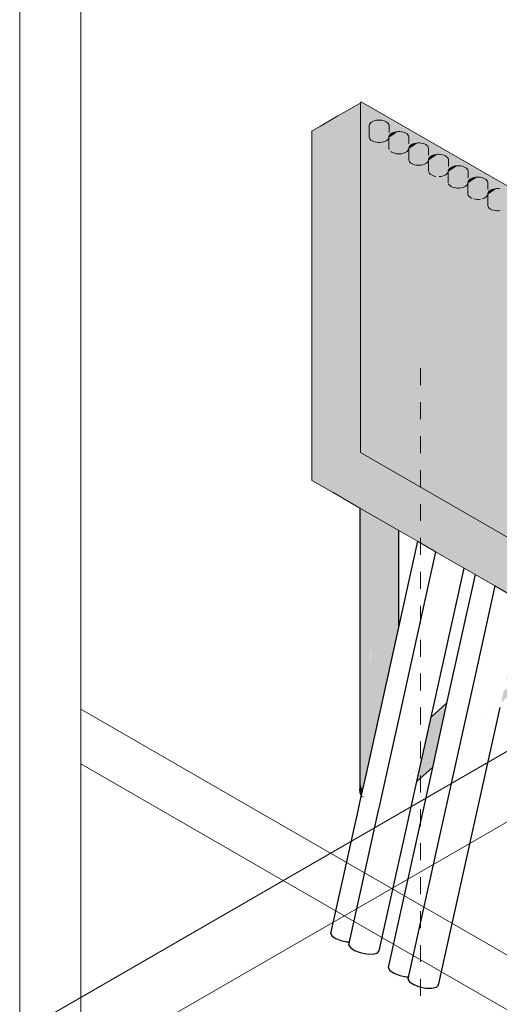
# Model space of a CAD drawing. Header units: millimetres. Extents: x 4480191 to 4481199, y -30324204 to -30323479.
# Tile 3 of 243: x 4480413.37 to 4480416.9, y -30324189.86 to -30324182.6. Entities that reach past the tile are written whole.
import ezdxf

# ---------------------------------------------------------------- set-up
doc = ezdxf.new("R2010")
doc.units = ezdxf.units.MM
doc.linetypes.add('JIS_02_1.2', pattern=[0.25, 0.125, -0.125])
for name, color, linetype, lineweight in [('DI-Elementos externos em vista', 9, 'Continuous', 5), ('DI-Pontilhado', 7, 'JIS_02_1.2', 9), ('EL-Condutos ARC (Baixa)', 54, 'Continuous', 25), ('EL-Condutos QD (Direta)', 14, 'Continuous', 25), ('EL-Quadro de distribuição', 251, 'Continuous', 18), ('IFC-Parede padrão-Contorno', 44, 'Continuous', 5)]:
    doc.layers.add(name, color=color, linetype=linetype, lineweight=lineweight)

msp = doc.modelspace()

# ---------------------------------------------------------------- hatches: boundary and pattern name
at = {"layer": 'EL-Condutos ARC (Baixa)', "linetype": 'Continuous'}
for points in [[(4480421.4318, -30324183.6416), (4480421.4422, -30324183.5975), (4480421.4317, -30324183.5456), (4480421.402, -30324183.4948), (4480421.3583, -30324183.4539), (4480421.1034, -30324183.6777), (4480416.9798, -30324187.3525), (4480416.9759, -30324187.3701), (4480421.1034, -30324183.7563), (4480416.9579, -30324187.4515), (4480416.9543, -30324187.4678), (4480421.1034, -30324183.8332), (4480416.9367, -30324187.5477), (4480416.9365, -30324187.5485), (4480421.0798, -30324183.8589), (4480416.9364, -30324187.5488), (4480416.9341, -30324187.5595), (4480421.0798, -30324183.9135), (4480416.934, -30324187.5596), (4480416.9198, -30324187.6241), (4480416.141, -30324188.3182), (4480416.9196, -30324187.6248), (4480416.9182, -30324187.6312), (4480421.1602, -30324183.8816), (4480416.9101, -30324187.6679), (4480416.91, -30324187.6681), (4480421.116, -30324183.9228), (4480421.4101, -30324183.6608), (4480421.2685, -30324183.7859), (4480421.3702, -30324183.6756)], [(4480415.8801, -30324188.2945), (4480415.8901, -30324188.3059), (4480415.9074, -30324188.2278), (4480415.9074, -30324186.216), (4480415.877, -30324186.1985), (4480415.877, -30324188.2598)], [(4480415.9074, -30324186.216), (4480415.9074, -30324188.2278), (4480415.9096, -30324188.2179), (4480415.95, -30324186.2406)], [(4480415.9096, -30324188.2179), (4480415.954, -30324188.0169), (4480415.9529, -30324186.2424), (4480415.95, -30324186.2406)], [(4480415.953, -30324186.2424), (4480415.954, -30324188.0169), (4480415.9541, -30324188.0166)], [(4480415.953, -30324186.2424), (4480415.9541, -30324188.0166), (4480415.9591, -30324187.9938), (4480415.9545, -30324186.2432)], [(4480415.9545, -30324186.2432), (4480415.9591, -30324187.9938), (4480415.9635, -30324187.974), (4480416.0064, -30324186.2732)], [(4480416.0064, -30324186.2732), (4480415.9635, -30324187.974), (4480416.012, -30324187.7545), (4480416.0116, -30324186.2762)], [(4480416.0117, -30324186.2762), (4480416.012, -30324187.7545), (4480416.0121, -30324187.7541)], [(4480416.0117, -30324186.2763), (4480416.0121, -30324187.7541), (4480416.164, -30324187.0671), (4480416.164, -30324186.3642)], [(4480416.3972, -30324187.7615), (4480416.3857, -30324187.8133), (4480416.5004, -30324187.7112), (4480416.5115, -30324187.6607)], [(4480416.5117, -30324187.6601), (4480416.3974, -30324187.7606), (4480416.3973, -30324187.7613)], [(4480416.3977, -30324187.7593), (4480416.3975, -30324187.7602), (4480416.512, -30324187.6586), (4480416.5123, -30324187.6572)], [(4480416.5128, -30324187.6548), (4480416.3982, -30324187.7569), (4480416.3977, -30324187.7593), (4480416.5123, -30324187.6572)], [(4480416.4019, -30324187.7405), (4480416.3982, -30324187.7568), (4480416.5128, -30324187.6548), (4480416.5164, -30324187.6388)], [(4480416.5166, -30324187.6376), (4480416.5168, -30324187.6368), (4480416.4022, -30324187.7388), (4480416.402, -30324187.7398)], [(4480416.5003, -30324187.7114), (4480416.3857, -30324187.8135), (4480416.3669, -30324187.8986), (4480416.4815, -30324187.7965)], [(4480416.3656, -30324187.9045), (4480416.3449, -30324187.9978), (4480416.4596, -30324187.8957), (4480416.4802, -30324187.8023)], [(4480416.4803, -30324187.8019), (4480416.4814, -30324187.7967), (4480416.3668, -30324187.8988), (4480416.3656, -30324187.9045)], [(4480416.4595, -30324187.8961), (4480416.3449, -30324187.9981), (4480416.3237, -30324188.094), (4480416.4383, -30324187.9919)], [(4480416.1755, -30324188.2267), (4480416.4354, -30324188.0052), (4480416.4373, -30324187.9966)], [(4480416.4354, -30324188.0052), (4480416.322, -30324188.1018), (4480416.3068, -30324188.1704), (4480416.4214, -30324188.0682)], [(4480416.3232, -30324188.096), (4480416.323, -30324188.0969), (4480416.4373, -30324187.9964), (4480416.4377, -30324187.9948)], [(4480416.438, -30324187.9934), (4480416.4382, -30324187.9925), (4480416.3236, -30324188.0946), (4480416.3233, -30324188.0957)], [(4480416.4377, -30324187.9945), (4480416.4379, -30324187.9936), (4480416.3233, -30324188.0957)], [(4480416.2972, -30324188.2138), (4480416.4118, -30324188.1117), (4480416.4211, -30324188.0698), (4480416.3065, -30324188.1719)], [(4480416.4211, -30324188.0696), (4480416.4214, -30324188.0685), (4480416.3068, -30324188.1706), (4480416.3065, -30324188.1719)], [(4480415.8868, -30324188.302), (4480415.8922, -30324188.2963), (4480415.8971, -30324188.2745), (4480415.8814, -30324188.2426), (4480415.8752, -30324188.2729), (4480415.8814, -30324188.3104), (4480415.8862, -30324188.3048), (4480415.8792, -30324188.2845)], [(4480415.8869, -30324188.3204), (4480415.8862, -30324188.3048), (4480415.8814, -30324188.3104)], [(4480415.8951, -30324188.3197), (4480415.8896, -30324188.3251), (4480415.9119, -30324188.3306)]]:
    msp.add_hatch(color=31, dxfattribs=at).paths.add_polyline_path(points)
at = {"layer": 'EL-Quadro de distribuição', "linetype": 'Continuous'}
for points in [[(4480415.8839, -30324183.2113), (4480415.5306, -30324183.4153), (4480415.7551, -30324183.4981), (4480415.9513, -30324183.3623), (4480415.9886, -30324183.3435), (4480415.9498, -30324183.3691), (4480415.9562, -30324183.359), (4480415.7551, -30324183.4981), (4480417.4843, -30324184.1353), (4480416.0929, -30324183.332), (4480416.0326, -30324183.3396), (4480416.0133, -30324183.3396), (4480416.0929, -30324183.3827), (4480416.0007, -30324183.3409), (4480416.0261, -30324183.3396), (4480416.0929, -30324183.332)], [(4480415.8813, -30324185.7888), (4480417.4869, -30324186.7158), (4480417.4923, -30324186.7127), (4480417.4923, -30324184.1307), (4480415.8867, -30324183.2037), (4480415.8813, -30324183.2068), (4480415.8813, -30324185.7888), (4480415.8839, -30324183.2113), (4480417.4843, -30324184.1353), (4480417.4843, -30324186.7113)], [(4480415.9531, -30324183.364), (4480415.9465, -30324183.3782), (4480415.9465, -30324183.4656), (4480415.9487, -30324183.4729), (4480415.9677, -30324183.4919), (4480416.0007, -30324183.5029), (4480416.0387, -30324183.5029), (4480416.0717, -30324183.4919), (4480416.0907, -30324183.4729), (4480416.0929, -30324183.3782), (4480416.0799, -30324183.3576), (4480416.0507, -30324183.3435), (4480416.0133, -30324183.3396), (4480415.9775, -30324183.3471)], [(4480415.5243, -30324185.9949), (4480417.1247, -30324186.9189), (4480417.4843, -30324186.7113), (4480417.4804, -30324186.6884), (4480417.46, -30324186.5857), (4480417.4411, -30324186.5015), (4480417.4277, -30324186.5671), (4480417.4329, -30324186.5088), (4480417.3994, -30324186.5507), (4480417.395, -30324186.5482), (4480417.3736, -30324186.5719), (4480417.3221, -30324186.5184), (4480417.3465, -30324186.5854), (4480417.3356, -30324186.5683), (4480417.3405, -30324186.5907), (4480417.324, -30324186.5463), (4480417.3443, -30324186.6047), (4480417.3356, -30324186.5683), (4480417.3465, -30324186.5854), (4480417.3221, -30324186.5184), (4480417.3736, -30324186.5719), (4480417.395, -30324186.5482), (4480417.3994, -30324186.5507), (4480417.4199, -30324186.5204), (4480417.4329, -30324186.5088), (4480417.4277, -30324186.5671), (4480417.4411, -30324186.5015), (4480417.4595, -30324186.5854), (4480417.4804, -30324186.6884), (4480417.4843, -30324186.7113), (4480417.4517, -30324186.4922), (4480417.4449, -30324186.4796), (4480417.4371, -30324186.4251), (4480417.4498, -30324186.4438), (4480417.4509, -30324186.3052), (4480417.4556, -30324186.3646), (4480417.448, -30324186.4677), (4480417.4843, -30324186.7113), (4480417.4843, -30324185.9694), (4480417.4003, -30324185.8264), (4480417.415, -30324185.8463), (4480417.4155, -30324185.8522), (4480417.4843, -30324185.9694), (4480417.4843, -30324184.1353), (4480417.131, -30324184.3393), (4480415.5306, -30324183.4153), (4480415.5243, -30324183.4189)], [(4480417.131, -30324184.3393), (4480417.4843, -30324184.1353), (4480416.5284, -30324183.7893), (4480416.6322, -30324183.8213), (4480415.5306, -30324183.4153)], [(4480416.092, -30324183.4696), (4480416.092, -30324183.5496), (4480416.0942, -30324183.5569), (4480416.0986, -30324183.4838), (4480416.0986, -30324183.5638), (4480416.105, -30324183.4902), (4480416.105, -30324183.5702), (4480416.1132, -30324183.5759), (4480416.1462, -30324183.5869), (4480416.1842, -30324183.5869), (4480416.2172, -30324183.5759), (4480416.2362, -30324183.5569), (4480416.2384, -30324183.4622), (4480416.2254, -30324183.4416), (4480416.1962, -30324183.4275), (4480416.1588, -30324183.4236)], [(4480416.092, -30324183.4696), (4480416.1588, -30324183.4236), (4480416.1462, -30324183.4249), (4480416.0965, -30324183.4536)], [(4480416.0986, -30324183.448), (4480416.0942, -30324183.4549), (4480416.1462, -30324183.4249), (4480416.123, -30324183.4311)], [(4480416.2375, -30324183.5536), (4480416.2375, -30324183.6336), (4480416.2397, -30324183.6409), (4480416.2587, -30324183.6599), (4480416.2917, -30324183.6709), (4480416.3297, -30324183.6709), (4480416.3626, -30324183.6599), (4480416.3817, -30324183.6409), (4480416.3839, -30324183.5462), (4480416.3709, -30324183.5256), (4480416.3417, -30324183.5115), (4480416.3043, -30324183.5076)], [(4480416.2375, -30324183.5536), (4480416.3043, -30324183.5076), (4480416.2917, -30324183.5089), (4480416.242, -30324183.5376)], [(4480416.2441, -30324183.532), (4480416.2397, -30324183.5389), (4480416.2917, -30324183.5089), (4480416.2685, -30324183.5151)], [(4480416.383, -30324183.6376), (4480416.383, -30324183.7176), (4480416.3852, -30324183.6449), (4480416.3852, -30324183.7249), (4480416.4042, -30324183.7439), (4480416.4371, -30324183.7549), (4480416.4498, -30324183.6762), (4480416.4498, -30324183.7562), (4480416.4626, -30324183.6762), (4480416.4626, -30324183.7562), (4480416.4752, -30324183.7549), (4480416.5081, -30324183.7439), (4480416.5272, -30324183.7249), (4480416.5294, -30324183.6302), (4480416.5164, -30324183.6096), (4480416.4872, -30324183.5955), (4480416.4498, -30324183.5916)], [(4480416.383, -30324183.6376), (4480416.4498, -30324183.5916), (4480416.4372, -30324183.5929), (4480416.3876, -30324183.6216)], [(4480416.3896, -30324183.616), (4480416.3852, -30324183.6229), (4480416.4372, -30324183.5929), (4480416.414, -30324183.5991)], [(4480416.5284, -30324183.7216), (4480416.5284, -30324183.8016), (4480416.5307, -30324183.7289), (4480416.5307, -30324183.8089), (4480416.5497, -30324183.8279), (4480416.5826, -30324183.8389), (4480416.6207, -30324183.8389), (4480416.6536, -30324183.8279), (4480416.6726, -30324183.8089), (4480416.6749, -30324183.7142), (4480416.6619, -30324183.6936), (4480416.6327, -30324183.6795), (4480416.5953, -30324183.6756)], [(4480416.5284, -30324183.7216), (4480416.5953, -30324183.6756), (4480416.5827, -30324183.6769), (4480416.533, -30324183.7056)], [(4480416.5351, -30324183.7), (4480416.5307, -30324183.7069), (4480416.5827, -30324183.6769), (4480416.5595, -30324183.6831)], [(4480416.5242, -30324183.7878), (4480417.4843, -30324184.1353), (4480416.6322, -30324183.8213)], [(4480416.6739, -30324183.8056), (4480416.6739, -30324183.8856), (4480416.6806, -30324183.8998), (4480416.705, -30324183.9167), (4480416.7161, -30324183.8404), (4480416.7161, -30324183.9204), (4480416.7281, -30324183.9229), (4480416.7662, -30324183.9229), (4480416.7782, -30324183.8404), (4480416.7782, -30324183.9204), (4480416.7991, -30324183.9119), (4480416.8181, -30324183.8929), (4480416.8204, -30324183.7982), (4480416.8074, -30324183.7776), (4480416.7782, -30324183.7635), (4480416.7407, -30324183.7596)], [(4480416.6763, -30324183.7968), (4480416.6739, -30324183.8056), (4480416.7407, -30324183.7596), (4480416.7281, -30324183.7609)], [(4480416.7281, -30324183.7609), (4480416.6785, -30324183.7896), (4480416.6739, -30324183.7982)], [(4480416.6806, -30324183.784), (4480416.6762, -30324183.7909), (4480416.7281, -30324183.7609), (4480416.705, -30324183.7671)], [(4480416.8194, -30324183.8896), (4480416.8194, -30324183.9696), (4480416.8217, -30324183.9769), (4480416.8407, -30324183.9959), (4480416.8736, -30324184.0069), (4480416.9117, -30324184.0069), (4480416.9446, -30324183.9959), (4480416.9636, -30324183.9769), (4480416.9659, -30324183.8822), (4480416.9528, -30324183.8616), (4480416.9237, -30324183.8475), (4480416.8862, -30324183.8436)], [(4480416.8194, -30324183.8896), (4480416.8862, -30324183.8436), (4480416.8736, -30324183.8449), (4480416.824, -30324183.8736)], [(4480416.826, -30324183.868), (4480416.8217, -30324183.8749), (4480416.8736, -30324183.8449), (4480416.8505, -30324183.8511)]]:
    msp.add_hatch(color=254, dxfattribs=at).paths.add_polyline_path(points)

# ---------------------------------------------------------------- linework, layer by layer
at = {"layer": 'DI-Elementos externos em vista'}
for p, q in [((4480413.3725, -30324182.2603), (4480413.3725, -30324193.0639)), ((4480413.8229, -30324182.5203), (4480413.8229, -30324187.2012)), ((4480413.8229, -30324182.551), (4480413.8229, -30324187.2012)), ((4480413.8229, -30324187.2012), (4480413.8229, -30324187.6812)), ((4480413.8229, -30324187.2012), (4480413.8229, -30324187.6812)), ((4480413.8229, -30324187.6812), (4480414.1238, -30324187.855)), ((4480413.8229, -30324187.6812), (4480413.8229, -30324188.0839)), ((4480414.1238, -30324187.855), (4480422.5531, -30324192.7216)), ((4480413.8229, -30324188.0287), (4480413.8229, -30324188.0839)), ((4480413.8229, -30324188.0839), (4480413.8229, -30324193.3239)), ((4480413.8229, -30324188.0839), (4480422.2044, -30324192.923))]:
    msp.add_line(p, q, dxfattribs=at)
at = {"layer": 'DI-Pontilhado'}
msp.add_line((4480416.3245, -30324185.1689), (4480416.3245, -30324191.5689), dxfattribs=at)
at = {"layer": 'EL-Condutos ARC (Baixa)'}
for p, q in [((4480415.877, -30324186.1985), (4480415.877, -30324188.2598)), ((4480416.164, -30324187.0671), (4480416.164, -30324186.3642)), ((4480416.5168, -30324187.6368), (4480416.4022, -30324187.7388)), ((4480416.2972, -30324188.2139), (4480416.4118, -30324188.1118)), ((4480415.8814, -30324188.2426), (4480415.8772, -30324188.2629)), ((4480415.8772, -30324188.2629), (4480415.8752, -30324188.2729)), ((4480415.8752, -30324188.2729), (4480415.8785, -30324188.2927)), ((4480415.877, -30324188.2598), (4480415.8772, -30324188.2629)), ((4480415.8772, -30324188.2629), (4480415.8801, -30324188.2945)), ((4480415.8785, -30324188.2927), (4480415.8814, -30324188.3104)), ((4480415.8801, -30324188.2945), (4480415.8901, -30324188.3059)), ((4480415.8814, -30324188.3104), (4480415.8869, -30324188.3204))]:
    msp.add_line(p, q, dxfattribs=at)
at = {"layer": 'EL-Condutos QD (Direta)'}
for p, q in [((4480416.3018, -30324186.4438), (4480416.164, -30324187.0671)), ((4480416.4352, -30324186.5208), (4480416.164, -30324187.7475)), ((4480416.4022, -30324187.7388), (4480416.6448, -30324186.6418)), ((4480416.7264, -30324186.6889), (4480416.5168, -30324187.6368)), ((4480416.8717, -30324186.7728), (4480416.7209, -30324187.4551)), ((4480416.164, -30324187.0671), (4480415.9207, -30324188.1676)), ((4480416.7209, -30324187.4551), (4480416.6158, -30324187.9301)), ((4480416.5168, -30324187.6368), (4480416.4118, -30324188.1118)), ((4480416.4575, -30324189.715), (4480416.91, -30324187.6681)), ((4480416.2972, -30324188.2139), (4480416.4022, -30324187.7388)), ((4480416.164, -30324187.7475), (4480416.108, -30324188.0008)), ((4480416.6158, -30324187.9301), (4480416.2313, -30324189.6691)), ((4480416.108, -30324188.0008), (4480416.0298, -30324188.3546)), ((4480415.9207, -30324188.1676), (4480415.8901, -30324188.3059)), ((4480416.4118, -30324188.1118), (4480416.0859, -30324189.5856)), ((4480416.021, -30324189.463), (4480416.2972, -30324188.2139)), ((4480415.8869, -30324188.3204), (4480415.8834, -30324188.3363)), ((4480415.8878, -30324188.3163), (4480415.8869, -30324188.3204)), ((4480415.8901, -30324188.3059), (4480415.8878, -30324188.3163)), ((4480415.8762, -30324188.3686), (4480415.8629, -30324188.429)), ((4480415.8834, -30324188.3363), (4480415.8762, -30324188.3686)), ((4480416.0269, -30324188.3675), (4480416.0135, -30324188.4283)), ((4480416.0298, -30324188.3546), (4480416.0269, -30324188.3675)), ((4480416.0135, -30324188.4283), (4480415.7996, -30324189.3955)), ((4480415.8629, -30324188.429), (4480415.8262, -30324188.5948)), ((4480415.8262, -30324188.5948), (4480415.6626, -30324189.3352)), ((4480415.6626, -30324189.3352), (4480415.6738, -30324189.3538)), ((4480415.6738, -30324189.3538), (4480415.7004, -30324189.372)), ((4480415.7004, -30324189.372), (4480415.7378, -30324189.3866)), ((4480415.7378, -30324189.3866), (4480415.7796, -30324189.395)), ((4480415.7796, -30324189.395), (4480415.7816, -30324189.3951)), ((4480415.7816, -30324189.3951), (4480415.7996, -30324189.3955)), ((4480415.7996, -30324189.3955), (4480415.7949, -30324189.4171)), ((4480415.7949, -30324189.4171), (4480415.8076, -30324189.4381)), ((4480415.8076, -30324189.4381), (4480415.8377, -30324189.4587)), ((4480415.8377, -30324189.4587), (4480415.88, -30324189.4752)), ((4480415.88, -30324189.4752), (4480415.9273, -30324189.4848)), ((4480415.9273, -30324189.4848), (4480415.9713, -30324189.4858)), ((4480415.9713, -30324189.4858), (4480416.0045, -30324189.4781)), ((4480416.0045, -30324189.4781), (4480416.021, -30324189.463)), ((4480416.0859, -30324189.5856), (4480416.0991, -30324189.6067)), ((4480416.0991, -30324189.6067), (4480416.1296, -30324189.6272)), ((4480416.1296, -30324189.6272), (4480416.1722, -30324189.6435)), ((4480416.1722, -30324189.6435), (4480416.2195, -30324189.6529)), ((4480416.2195, -30324189.6529), (4480416.2216, -30324189.653)), ((4480416.2216, -30324189.653), (4480416.2348, -30324189.6532)), ((4480416.2313, -30324189.6691), (4480416.244, -30324189.6901)), ((4480416.244, -30324189.6901), (4480416.2741, -30324189.7107)), ((4480416.2741, -30324189.7107), (4480416.3165, -30324189.7272)), ((4480416.3165, -30324189.7272), (4480416.3638, -30324189.7368)), ((4480416.3638, -30324189.7368), (4480416.4078, -30324189.7378)), ((4480416.4078, -30324189.7378), (4480416.4409, -30324189.7301)), ((4480416.4409, -30324189.7301), (4480416.4575, -30324189.715))]:
    msp.add_line(p, q, dxfattribs=at)
at = {"layer": 'EL-Quadro de distribuição'}
for p, q in [((4480415.8839, -30324183.2113), (4480415.7607, -30324183.2824)), ((4480415.8867, -30324183.2037), (4480415.8813, -30324183.2068)), ((4480415.8813, -30324183.2068), (4480415.8813, -30324185.7888)), ((4480417.4923, -30324184.1307), (4480415.8867, -30324183.2037)), ((4480415.7164, -30324183.308), (4480415.6614, -30324183.3398)), ((4480415.7607, -30324183.2824), (4480415.7164, -30324183.308)), ((4480415.5866, -30324183.383), (4480415.5306, -30324183.4153)), ((4480415.6614, -30324183.3398), (4480415.5866, -30324183.383)), ((4480415.9487, -30324183.3709), (4480415.9465, -30324183.3782)), ((4480415.9465, -30324183.3782), (4480415.9465, -30324183.3856)), ((4480415.9465, -30324183.3856), (4480415.9465, -30324183.4656)), ((4480415.9531, -30324183.364), (4480415.9487, -30324183.3709)), ((4480415.9595, -30324183.3576), (4480415.9531, -30324183.364)), ((4480415.9677, -30324183.3519), (4480415.9595, -30324183.3576)), ((4480415.9775, -30324183.3471), (4480415.9677, -30324183.3519)), ((4480415.9886, -30324183.3435), (4480415.9775, -30324183.3471)), ((4480416.0007, -30324183.3409), (4480415.9886, -30324183.3435)), ((4480416.0133, -30324183.3396), (4480416.0007, -30324183.3409)), ((4480416.0261, -30324183.3396), (4480416.0133, -30324183.3396)), ((4480416.0387, -30324183.3409), (4480416.0261, -30324183.3396)), ((4480416.0507, -30324183.3435), (4480416.0387, -30324183.3409)), ((4480416.0618, -30324183.3471), (4480416.0507, -30324183.3435)), ((4480416.0717, -30324183.3519), (4480416.0618, -30324183.3471)), ((4480416.0799, -30324183.3576), (4480416.0717, -30324183.3519)), ((4480416.0863, -30324183.364), (4480416.0799, -30324183.3576)), ((4480416.0907, -30324183.3709), (4480416.0863, -30324183.364)), ((4480416.0929, -30324183.3782), (4480416.0907, -30324183.3709)), ((4480416.0929, -30324183.3856), (4480416.0929, -30324183.3782)), ((4480416.0929, -30324183.4303), (4480416.0929, -30324183.3856)), ((4480415.5306, -30324183.4153), (4480415.5243, -30324183.4189)), ((4480415.5243, -30324183.4189), (4480415.5243, -30324185.9949)), ((4480416.0929, -30324183.4592), (4480416.092, -30324183.4622)), ((4480416.092, -30324183.4622), (4480416.092, -30324183.4686)), ((4480416.0942, -30324183.4549), (4480416.0929, -30324183.4592)), ((4480416.0986, -30324183.448), (4480416.0942, -30324183.4549)), ((4480416.105, -30324183.4416), (4480416.0986, -30324183.448)), ((4480416.1132, -30324183.4359), (4480416.105, -30324183.4416)), ((4480416.123, -30324183.4311), (4480416.1132, -30324183.4359)), ((4480416.1341, -30324183.4275), (4480416.123, -30324183.4311)), ((4480416.1462, -30324183.4249), (4480416.1341, -30324183.4275)), ((4480416.1588, -30324183.4236), (4480416.1462, -30324183.4249)), ((4480416.1716, -30324183.4236), (4480416.1588, -30324183.4236)), ((4480416.1842, -30324183.4249), (4480416.1716, -30324183.4236)), ((4480416.1962, -30324183.4275), (4480416.1842, -30324183.4249)), ((4480416.2073, -30324183.4311), (4480416.1962, -30324183.4275)), ((4480416.2172, -30324183.4359), (4480416.2073, -30324183.4311)), ((4480416.2254, -30324183.4416), (4480416.2172, -30324183.4359)), ((4480416.2318, -30324183.448), (4480416.2254, -30324183.4416)), ((4480416.2362, -30324183.4549), (4480416.2318, -30324183.448)), ((4480416.2384, -30324183.4622), (4480416.2362, -30324183.4549)), ((4480416.2384, -30324183.4696), (4480416.2384, -30324183.4622)), ((4480415.9465, -30324183.4656), (4480415.9487, -30324183.4729)), ((4480415.9487, -30324183.4729), (4480415.9531, -30324183.4798)), ((4480415.9531, -30324183.4798), (4480415.9595, -30324183.4862)), ((4480415.9595, -30324183.4862), (4480415.9677, -30324183.4919)), ((4480415.9677, -30324183.4919), (4480415.9775, -30324183.4967)), ((4480415.9775, -30324183.4967), (4480415.9886, -30324183.5004)), ((4480415.9886, -30324183.5004), (4480416.0007, -30324183.5029)), ((4480416.0007, -30324183.5029), (4480416.0133, -30324183.5042)), ((4480416.0133, -30324183.5042), (4480416.0261, -30324183.5042)), ((4480416.0261, -30324183.5042), (4480416.0387, -30324183.5029)), ((4480416.0387, -30324183.5029), (4480416.0507, -30324183.5004)), ((4480416.0507, -30324183.5004), (4480416.0618, -30324183.4967)), ((4480416.0618, -30324183.4967), (4480416.0717, -30324183.4919)), ((4480416.0717, -30324183.4919), (4480416.0799, -30324183.4862)), ((4480416.0799, -30324183.4862), (4480416.0863, -30324183.4798)), ((4480416.0863, -30324183.4798), (4480416.0907, -30324183.4729)), ((4480416.092, -30324183.4686), (4480416.092, -30324183.4696)), ((4480416.092, -30324183.4696), (4480416.092, -30324183.5496)), ((4480416.2384, -30324183.5143), (4480416.2384, -30324183.4696)), ((4480416.2441, -30324183.532), (4480416.2397, -30324183.5389)), ((4480416.2505, -30324183.5256), (4480416.2441, -30324183.532)), ((4480416.2587, -30324183.5199), (4480416.2505, -30324183.5256)), ((4480416.2685, -30324183.5151), (4480416.2587, -30324183.5199)), ((4480416.2796, -30324183.5115), (4480416.2685, -30324183.5151)), ((4480416.2917, -30324183.5089), (4480416.2796, -30324183.5115)), ((4480416.3043, -30324183.5076), (4480416.2917, -30324183.5089)), ((4480416.3171, -30324183.5076), (4480416.3043, -30324183.5076)), ((4480416.3297, -30324183.5089), (4480416.3171, -30324183.5076)), ((4480416.3417, -30324183.5115), (4480416.3297, -30324183.5089)), ((4480416.3528, -30324183.5151), (4480416.3417, -30324183.5115)), ((4480416.3626, -30324183.5199), (4480416.3528, -30324183.5151)), ((4480416.3709, -30324183.5256), (4480416.3626, -30324183.5199)), ((4480416.3773, -30324183.532), (4480416.3709, -30324183.5256)), ((4480416.3817, -30324183.5389), (4480416.3773, -30324183.532)), ((4480416.092, -30324183.5496), (4480416.0942, -30324183.5569)), ((4480416.105, -30324183.5702), (4480416.1132, -30324183.5759)), ((4480416.1132, -30324183.5759), (4480416.123, -30324183.5807)), ((4480416.123, -30324183.5807), (4480416.1341, -30324183.5843)), ((4480416.1341, -30324183.5843), (4480416.1462, -30324183.5869)), ((4480416.1462, -30324183.5869), (4480416.1588, -30324183.5882)), ((4480416.1588, -30324183.5882), (4480416.1716, -30324183.5882)), ((4480416.1716, -30324183.5882), (4480416.1842, -30324183.5869)), ((4480416.1842, -30324183.5869), (4480416.1962, -30324183.5843)), ((4480416.1962, -30324183.5843), (4480416.2073, -30324183.5807)), ((4480416.2073, -30324183.5807), (4480416.2172, -30324183.5759)), ((4480416.2172, -30324183.5759), (4480416.2254, -30324183.5702)), ((4480416.2254, -30324183.5702), (4480416.2318, -30324183.5638)), ((4480416.2318, -30324183.5638), (4480416.2362, -30324183.5569)), ((4480416.2384, -30324183.5432), (4480416.2375, -30324183.5462)), ((4480416.2375, -30324183.5462), (4480416.2375, -30324183.5526)), ((4480416.2375, -30324183.5526), (4480416.2375, -30324183.5536)), ((4480416.2375, -30324183.5536), (4480416.2375, -30324183.6336)), ((4480416.2397, -30324183.5389), (4480416.2384, -30324183.5432)), ((4480416.3839, -30324183.5462), (4480416.3817, -30324183.5389)), ((4480416.3839, -30324183.5536), (4480416.3839, -30324183.5462)), ((4480416.3839, -30324183.5983), (4480416.3839, -30324183.5536)), ((4480416.4042, -30324183.6039), (4480416.396, -30324183.6096)), ((4480416.414, -30324183.5991), (4480416.4042, -30324183.6039)), ((4480416.4251, -30324183.5955), (4480416.414, -30324183.5991)), ((4480416.4372, -30324183.5929), (4480416.4251, -30324183.5955)), ((4480416.4498, -30324183.5916), (4480416.4372, -30324183.5929)), ((4480416.4626, -30324183.5916), (4480416.4498, -30324183.5916)), ((4480416.4752, -30324183.5929), (4480416.4626, -30324183.5916)), ((4480416.4872, -30324183.5955), (4480416.4752, -30324183.5929)), ((4480416.4983, -30324183.5991), (4480416.4872, -30324183.5955)), ((4480416.5081, -30324183.6039), (4480416.4983, -30324183.5991)), ((4480416.5164, -30324183.6096), (4480416.5081, -30324183.6039)), ((4480416.2375, -30324183.6336), (4480416.2397, -30324183.6409)), ((4480416.2397, -30324183.6409), (4480416.2441, -30324183.6478)), ((4480416.2441, -30324183.6478), (4480416.2505, -30324183.6542)), ((4480416.2505, -30324183.6542), (4480416.2587, -30324183.6599)), ((4480416.2587, -30324183.6599), (4480416.2685, -30324183.6647)), ((4480416.2685, -30324183.6647), (4480416.2796, -30324183.6683)), ((4480416.2796, -30324183.6683), (4480416.2917, -30324183.6709)), ((4480416.2917, -30324183.6709), (4480416.3043, -30324183.6722)), ((4480416.3043, -30324183.6722), (4480416.3171, -30324183.6722)), ((4480416.3171, -30324183.6722), (4480416.3297, -30324183.6709)), ((4480416.3297, -30324183.6709), (4480416.3417, -30324183.6684)), ((4480416.3417, -30324183.6684), (4480416.3528, -30324183.6647)), ((4480416.3528, -30324183.6647), (4480416.3626, -30324183.6599)), ((4480416.3626, -30324183.6599), (4480416.3709, -30324183.6542)), ((4480416.3709, -30324183.6542), (4480416.3773, -30324183.6478)), ((4480416.3773, -30324183.6478), (4480416.3817, -30324183.6409)), ((4480416.3839, -30324183.6272), (4480416.383, -30324183.6302)), ((4480416.383, -30324183.6302), (4480416.383, -30324183.6366)), ((4480416.383, -30324183.6366), (4480416.383, -30324183.6376)), ((4480416.383, -30324183.6376), (4480416.383, -30324183.7176)), ((4480416.3852, -30324183.6229), (4480416.3839, -30324183.6272)), ((4480416.3896, -30324183.616), (4480416.3852, -30324183.6229)), ((4480416.396, -30324183.6096), (4480416.3896, -30324183.616)), ((4480416.5228, -30324183.616), (4480416.5164, -30324183.6096)), ((4480416.5271, -30324183.6229), (4480416.5228, -30324183.616)), ((4480416.5294, -30324183.6302), (4480416.5271, -30324183.6229)), ((4480416.5294, -30324183.6376), (4480416.5294, -30324183.6302)), ((4480416.5294, -30324183.6823), (4480416.5294, -30324183.6376)), ((4480416.5706, -30324183.6795), (4480416.5595, -30324183.6831)), ((4480416.5827, -30324183.6769), (4480416.5706, -30324183.6795)), ((4480416.5953, -30324183.6756), (4480416.5827, -30324183.6769)), ((4480416.6081, -30324183.6756), (4480416.5953, -30324183.6756)), ((4480416.6207, -30324183.6769), (4480416.6081, -30324183.6756)), ((4480416.6327, -30324183.6795), (4480416.6207, -30324183.6769)), ((4480416.6438, -30324183.6831), (4480416.6327, -30324183.6795)), ((4480416.3852, -30324183.7249), (4480416.3896, -30324183.7318)), ((4480416.3896, -30324183.7318), (4480416.396, -30324183.7382)), ((4480416.396, -30324183.7382), (4480416.4042, -30324183.7439)), ((4480416.4042, -30324183.7439), (4480416.414, -30324183.7487)), ((4480416.414, -30324183.7487), (4480416.4251, -30324183.7524)), ((4480416.4251, -30324183.7524), (4480416.4371, -30324183.7549)), ((4480416.4752, -30324183.7549), (4480416.4872, -30324183.7524)), ((4480416.4872, -30324183.7524), (4480416.4983, -30324183.7487)), ((4480416.4983, -30324183.7487), (4480416.5081, -30324183.7439)), ((4480416.5081, -30324183.7439), (4480416.5164, -30324183.7382)), ((4480416.5164, -30324183.7382), (4480416.5228, -30324183.7318)), ((4480416.5228, -30324183.7318), (4480416.5272, -30324183.7249)), ((4480416.5285, -30324183.7206), (4480416.5284, -30324183.7216)), ((4480416.5284, -30324183.7216), (4480416.5284, -30324183.8016)), ((4480416.5294, -30324183.7112), (4480416.5285, -30324183.7142)), ((4480416.5285, -30324183.7142), (4480416.5285, -30324183.7206)), ((4480416.5307, -30324183.7069), (4480416.5294, -30324183.7112)), ((4480416.5351, -30324183.7), (4480416.5307, -30324183.7069)), ((4480416.5415, -30324183.6936), (4480416.5351, -30324183.7)), ((4480416.5497, -30324183.6879), (4480416.5415, -30324183.6936)), ((4480416.5595, -30324183.6831), (4480416.5497, -30324183.6879)), ((4480416.6536, -30324183.6879), (4480416.6438, -30324183.6831)), ((4480416.6619, -30324183.6936), (4480416.6536, -30324183.6879)), ((4480416.6683, -30324183.7), (4480416.6619, -30324183.6936)), ((4480416.6726, -30324183.7069), (4480416.6683, -30324183.7)), ((4480416.6749, -30324183.7142), (4480416.6726, -30324183.7069)), ((4480416.6749, -30324183.7216), (4480416.6749, -30324183.7142)), ((4480416.6749, -30324183.7663), (4480416.6749, -30324183.7216)), ((4480416.4626, -30324183.7562), (4480416.4752, -30324183.7549)), ((4480416.5307, -30324183.8089), (4480416.5351, -30324183.8158)), ((4480416.5351, -30324183.8158), (4480416.5415, -30324183.8222)), ((4480416.5415, -30324183.8222), (4480416.5497, -30324183.8279)), ((4480416.6536, -30324183.8279), (4480416.6619, -30324183.8222)), ((4480416.6619, -30324183.8222), (4480416.6683, -30324183.8158)), ((4480416.6683, -30324183.8158), (4480416.6726, -30324183.8089)), ((4480416.6749, -30324183.7952), (4480416.6739, -30324183.7982)), ((4480416.6739, -30324183.7982), (4480416.6739, -30324183.8046)), ((4480416.6739, -30324183.8046), (4480416.6739, -30324183.8056)), ((4480416.6739, -30324183.8056), (4480416.6739, -30324183.8856)), ((4480416.6762, -30324183.7909), (4480416.6749, -30324183.7952)), ((4480416.6806, -30324183.784), (4480416.6762, -30324183.7909)), ((4480416.687, -30324183.7776), (4480416.6806, -30324183.784)), ((4480416.6952, -30324183.7719), (4480416.687, -30324183.7776)), ((4480416.705, -30324183.7671), (4480416.6952, -30324183.7719)), ((4480416.7161, -30324183.7635), (4480416.705, -30324183.7671)), ((4480416.7281, -30324183.7609), (4480416.7161, -30324183.7635)), ((4480416.7407, -30324183.7596), (4480416.7281, -30324183.7609)), ((4480416.7536, -30324183.7596), (4480416.7407, -30324183.7596)), ((4480416.7662, -30324183.7609), (4480416.7536, -30324183.7596)), ((4480416.7782, -30324183.7635), (4480416.7662, -30324183.7609)), ((4480416.7893, -30324183.7671), (4480416.7782, -30324183.7635)), ((4480416.7991, -30324183.7719), (4480416.7893, -30324183.7671)), ((4480416.8074, -30324183.7776), (4480416.7991, -30324183.7719)), ((4480416.8137, -30324183.784), (4480416.8074, -30324183.7776)), ((4480416.8181, -30324183.7909), (4480416.8137, -30324183.784)), ((4480416.8204, -30324183.7982), (4480416.8181, -30324183.7909)), ((4480416.8204, -30324183.8056), (4480416.8204, -30324183.7982)), ((4480416.8204, -30324183.8503), (4480416.8204, -30324183.8056)), ((4480416.5497, -30324183.8279), (4480416.5595, -30324183.8327)), ((4480416.5595, -30324183.8327), (4480416.5706, -30324183.8364)), ((4480416.5706, -30324183.8364), (4480416.5826, -30324183.8389)), ((4480416.5826, -30324183.8389), (4480416.5953, -30324183.8402)), ((4480416.5953, -30324183.8402), (4480416.6081, -30324183.8402)), ((4480416.6081, -30324183.8402), (4480416.6207, -30324183.8389)), ((4480416.6207, -30324183.8389), (4480416.6327, -30324183.8364)), ((4480416.6327, -30324183.8364), (4480416.6438, -30324183.8327)), ((4480416.6438, -30324183.8327), (4480416.6536, -30324183.8279)), ((4480416.6739, -30324183.8856), (4480416.6762, -30324183.8929)), ((4480416.6762, -30324183.8929), (4480416.6806, -30324183.8998)), ((4480416.8137, -30324183.8998), (4480416.8181, -30324183.8929)), ((4480416.8204, -30324183.8792), (4480416.8194, -30324183.8822)), ((4480416.8194, -30324183.8822), (4480416.8194, -30324183.8886)), ((4480416.8194, -30324183.8886), (4480416.8194, -30324183.8896)), ((4480416.8194, -30324183.8896), (4480416.8194, -30324183.9696)), ((4480416.8217, -30324183.8749), (4480416.8204, -30324183.8792)), ((4480416.826, -30324183.868), (4480416.8217, -30324183.8749)), ((4480416.8324, -30324183.8616), (4480416.826, -30324183.868)), ((4480416.8407, -30324183.8559), (4480416.8324, -30324183.8616)), ((4480416.8505, -30324183.8511), (4480416.8407, -30324183.8559)), ((4480416.8616, -30324183.8475), (4480416.8505, -30324183.8511)), ((4480416.8736, -30324183.8449), (4480416.8616, -30324183.8475)), ((4480416.8862, -30324183.8436), (4480416.8736, -30324183.8449)), ((4480416.8991, -30324183.8436), (4480416.8862, -30324183.8436)), ((4480416.9117, -30324183.8449), (4480416.8991, -30324183.8436)), ((4480416.6806, -30324183.8998), (4480416.687, -30324183.9062)), ((4480416.687, -30324183.9062), (4480416.6952, -30324183.9119)), ((4480416.6952, -30324183.9119), (4480416.705, -30324183.9167)), ((4480416.7161, -30324183.9204), (4480416.7281, -30324183.9229)), ((4480416.7281, -30324183.9229), (4480416.7407, -30324183.9242)), ((4480416.7407, -30324183.9242), (4480416.7536, -30324183.9242)), ((4480416.7536, -30324183.9242), (4480416.7662, -30324183.9229)), ((4480416.7782, -30324183.9204), (4480416.7893, -30324183.9167)), ((4480416.7893, -30324183.9167), (4480416.7991, -30324183.9119)), ((4480416.7991, -30324183.9119), (4480416.8073, -30324183.9062)), ((4480416.8073, -30324183.9062), (4480416.8137, -30324183.8998)), ((4480416.8194, -30324183.9696), (4480416.8217, -30324183.9769)), ((4480416.8217, -30324183.9769), (4480416.8261, -30324183.9838)), ((4480416.8261, -30324183.9838), (4480416.8324, -30324183.9902)), ((4480416.8324, -30324183.9902), (4480416.8407, -30324183.9959)), ((4480416.8407, -30324183.9959), (4480416.8505, -30324184.0007)), ((4480416.8505, -30324184.0007), (4480416.8616, -30324184.0043)), ((4480416.8616, -30324184.0043), (4480416.8736, -30324184.0069)), ((4480416.8736, -30324184.0069), (4480416.8862, -30324184.0082)), ((4480416.8862, -30324184.0082), (4480416.899, -30324184.0082)), ((4480416.899, -30324184.0082), (4480416.9117, -30324184.0069)), ((4480415.8813, -30324185.7888), (4480417.4869, -30324186.7158)), ((4480415.5243, -30324185.9949), (4480415.6806, -30324186.0851)), ((4480415.6806, -30324186.0851), (4480415.877, -30324186.1985)), ((4480415.877, -30324186.1985), (4480415.8813, -30324186.201)), ((4480415.8813, -30324186.201), (4480416.164, -30324186.3642)), ((4480416.164, -30324186.3642), (4480416.3018, -30324186.4438)), ((4480416.3018, -30324186.4438), (4480416.4352, -30324186.5208)), ((4480416.4352, -30324186.5208), (4480416.6149, -30324186.6245)), ((4480416.6149, -30324186.6245), (4480416.6448, -30324186.6418)), ((4480416.6448, -30324186.6418), (4480416.7264, -30324186.6889)), ((4480416.7264, -30324186.6889), (4480416.8717, -30324186.7728)), ((4480416.8717, -30324186.7728), (4480417.0813, -30324186.8938))]:
    msp.add_line(p, q, dxfattribs=at)
at = {"layer": 'IFC-Parede padrão-Contorno', "color": 8, "lineweight": 5}
for p, q in [((4480439.6404, -30324174.8982), (4480413.3725, -30324190.0639)), ((4480423.2009, -30324184.9095), (4480413.8229, -30324190.3239))]:
    msp.add_line(p, q, dxfattribs=at)

doc.saveas('drawing.dxf')
